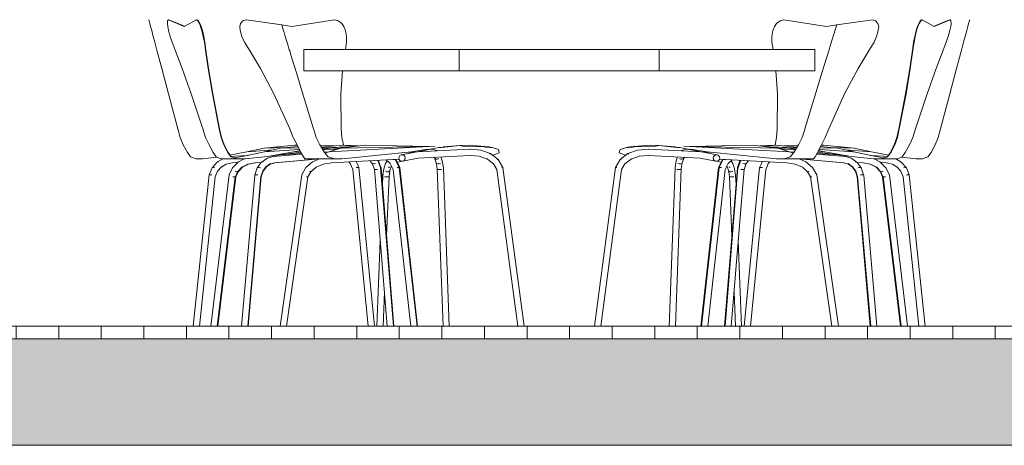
# Model space of a CAD drawing. Extents: x -138812 to 250702, y -18987 to 104055.
# Tile 170 of 193: x 106659 to 108972, y 90139 to 91139. Entities that reach past the tile are written whole.
import ezdxf

# ---------------------------------------------------------------- set-up
doc = ezdxf.new("R2010")
doc.units = 0
doc.header["$LTSCALE"] = 50
doc.linetypes.add('7 Voorgevel & doorsnede A-A$0$B0204', pattern=[1300, 1000, -100, 100, -100])
doc.layers.get('0').update_dxf_attribs({"linetype": 'CONTINUOUS'})
for name, color, linetype in [('7 Voorgevel & doorsnede A-A$0$00 Bestaande vloeren', 7, 'CONTINUOUS'), ('7 Voorgevel & doorsnede A-A$0$00 Bestaande vloeren Doorsnede-arcering', 7, 'CONTINUOUS'), ('7 Voorgevel & doorsnede A-A$0$00 Bestaande vloeren Laagscheidingslijnen', 7, 'CONTINUOUS'), ('7 Voorgevel & doorsnede A-A$0$82 Interieur', 7, 'CONTINUOUS')]:
    doc.layers.add(name, color=color, linetype=linetype)

# ---------------------------------------------------------------- blocks, each defined once
blk = doc.blocks.new('7 Voorgevel & doorsnede A-A$0$Section Elem_290_3', base_point=(108550.6, 1635.3))
at = {"layer": '7 Voorgevel & doorsnede A-A$0$00 Bestaande vloeren Doorsnede-arcering', "linetype": 'Continuous', "lineweight": 0}
h = blk.add_hatch(dxfattribs=at)
h.set_pattern_fill('LIJNEN_VERT_100_0003', color=9, style=0, pattern_type=2)
h.set_pattern_definition([(90, (108550.56, 1635.29), (-100, 0), [])])
h.paths.add_polyline_path([(96512.7, 18605.3), (96512.7, 18635.3), (83899.9, 18635.3), (83899.9, 18605.3)], flags=0)
h = blk.add_hatch(dxfattribs=at)
h.set_pattern_fill('11_GEWAPEND_BETON__I_H_W_73', color=9, style=0, pattern_type=2)
h.set_pattern_definition([(0, (108550.56, 1635.29), (0, 70), [0, -70])])
h.paths.add_polyline_path([(96512.7, 18355.3), (96512.7, 18605.3), (83899.9, 18605.3), (83899.9, 18355.3)], flags=0)
at = {"layer": '7 Voorgevel & doorsnede A-A$0$00 Bestaande vloeren', "color": 2, "linetype": 'Continuous', "lineweight": 0}
blk.add_line((83899.9, 18635.3), (96512.7, 18635.3), dxfattribs=at)
at = {"layer": '7 Voorgevel & doorsnede A-A$0$00 Bestaande vloeren', "color": 1, "linetype": 'Continuous', "lineweight": 0}
blk.add_line((83899.9, 18355.3), (96512.7, 18355.3), dxfattribs=at)
at = {"layer": '7 Voorgevel & doorsnede A-A$0$00 Bestaande vloeren Laagscheidingslijnen', "color": 3, "linetype": 'Continuous', "lineweight": 0}
blk.add_line((83899.9, 18605.3), (96512.7, 18605.3), dxfattribs=at)
blk.add_line((83899.9, 18605.3), (96512.7, 18605.3), dxfattribs=at)
blk = doc.blocks.new('7 Voorgevel & doorsnede A-A$0$Section Elem_390_3', base_point=(108550.6, 1635.3))
at = {"layer": '7 Voorgevel & doorsnede A-A$0$00 Bestaande vloeren', "color": 2, "linetype": 'Continuous', "lineweight": 0}
blk.add_line((83699.5, 18355.3), (96512.7, 18355.3), dxfattribs=at)
blk = doc.blocks.new('7 Voorgevel & doorsnede A-A$0$Section Elem_622_3', base_point=(108550.6, 1635.3))
at = {"color": 1, "linetype": 'Continuous', "lineweight": 0}
for p, q in [((93273.9, 19346.7), (93274.5, 19352.9)), ((93274.7, 19339.5), (93273.9, 19346.7)), ((93274.5, 19352.9), (93276.4, 19355.4)), ((93276.9, 19329.6), (93274.7, 19339.5)), ((93276.4, 19355.4), (93313.4, 19339.7)), ((93342.1, 19355.4), (93313.4, 19339.7)), ((93345.3, 19352.9), (93342.1, 19355.4)), ((93349.1, 19346.7), (93345.3, 19352.9)), ((93352.1, 19339.5), (93349.1, 19346.7)), ((93355.2, 19329.6), (93352.1, 19339.5)), ((93280.8, 19315.8), (93276.9, 19329.6)), ((93285.2, 19302.4), (93280.8, 19315.8)), ((93358.4, 19315.8), (93355.2, 19329.6)), ((93361.1, 19302.4), (93358.4, 19315.8)), ((93292.4, 19283.9), (93285.2, 19302.4)), ((93363.6, 19283.9), (93361.1, 19302.4)), ((93308.8, 19240.8), (93292.4, 19283.9)), ((93369.9, 19240.8), (93363.6, 19283.9)), ((93330.1, 19181.4), (93308.8, 19240.8)), ((93379.8, 19181.4), (93369.9, 19240.8)), ((93357.4, 19099.1), (93330.1, 19181.4)), ((93395.7, 19099.1), (93379.8, 19181.4)), ((93363.9, 19078.5), (93357.4, 19099.1)), ((93400, 19078.5), (93395.7, 19099.1)), ((93371.9, 19061.7), (93363.9, 19078.5)), ((93381.7, 19043.4), (93371.9, 19061.7)), ((93406.4, 19061.7), (93400, 19078.5)), ((93415.6, 19043.4), (93406.4, 19061.7)), ((93580.6, 19057.7), (93540, 19053.4)), ((93633.2, 19059.8), (93666.3, 19058.7)), ((93685.6, 19060.6), (93635.7, 19055.6)), ((93685.6, 19060.6), (93685.7, 19060.6)), ((93685.6, 19060.6), (93712.5, 19057.4)), ((93722.5, 19058.6), (93685.6, 19060.6)), ((93388.9, 19032.9), (93381.7, 19043.4)), ((93423.2, 19032.9), (93415.6, 19043.4)), ((93502, 19044.8), (93450.7, 19033.8)), ((93540, 19053.4), (93502, 19044.8)), ((93502, 19044.8), (93584.2, 19050.6)), ((93571.2, 19044.8), (93508.8, 19033.8)), ((93508.8, 19033.8), (93587.4, 19044.2)), ((93522.3, 19033.6), (93589.9, 19039.5)), ((93536.7, 19037.5), (93589.2, 19040.8)), ((93540, 19053.4), (93582.1, 19054.6)), ((93585.6, 19047.7), (93571.2, 19044.8)), ((93571.2, 19044.8), (93586.3, 19046.3)), ((93635.4, 19056.1), (93642.7, 19056.3)), ((93636.6, 19054.2), (93706.1, 19056.6)), ((93638.2, 19051.6), (93677.5, 19055.6)), ((93638.5, 19051), (93660.8, 19053.9)), ((93642.6, 19044.1), (93654.5, 19045.2)), ((93642.6, 19044.2), (93653.7, 19044.9)), ((93696.6, 19055.4), (93690.9, 19056.1)), ((93696.3, 19056.2), (93701.3, 19056)), ((93399.2, 19028.5), (93388.9, 19032.9)), ((93411.1, 19028.1), (93399.2, 19028.5)), ((93411.1, 19028.1), (93433.8, 19028.1)), ((93438.5, 19028.5), (93423.2, 19032.9)), ((93427.7, 19007.8), (93441, 19021.2)), ((93450.7, 19033.8), (93430.3, 19030.9)), ((93456.5, 19028.1), (93433.8, 19028.1)), ((93456.5, 19028.1), (93438.5, 19028.5)), ((93441, 19021.2), (93454.3, 19028.1)), ((93449, 19008.5), (93463, 19015.8)), ((93508.8, 19033.8), (93456.5, 19028.1)), ((93463, 19015.8), (93479.5, 19019.1)), ((93479.5, 19019.1), (93494.7, 19020)), ((93485.1, 19006.9), (93494.5, 19019.9)), ((93494.5, 19019.9), (93506.6, 19028.6)), ((93496.5, 19021.2), (93499.2, 19021.2)), ((93505.6, 19009.8), (93516, 19017.2)), ((93506.6, 19028.6), (93508.8, 19030)), ((93508.8, 19030), (93522.3, 19033.6)), ((93514.2, 19015.9), (93525.9, 19019.1)), ((93516, 19017.2), (93515.9, 19017.2)), ((93525.9, 19019.1), (93629.8, 19028.1)), ((93750.2, 19023.9), (93755.2, 19017.6)), ((93757, 19016.6), (93755.2, 19017.6)), ((93755.2, 19017.6), (93760.2, 19003.7)), ((93759.7, 19016.6), (93757, 19016.6)), ((93762.7, 19017.6), (93759.7, 19016.6)), ((93768.1, 19024.9), (93774.4, 19007.8)), ((93788.1, 19026), (93797.5, 19017.3)), ((93797.4, 19017.6), (93804.3, 19003.7)), ((93804.4, 19025.7), (93807.1, 19026.7)), ((93807.1, 19026.7), (93809, 19026.7)), ((93808.6, 19027.1), (93809, 19026.7)), ((93809, 19026.7), (93809.9, 19025.7)), ((93809.9, 19025.7), (93818.8, 19007.8)), ((93376.2, 18635.3), (93418.9, 18990.5)), ((93418.9, 18990.5), (93426.8, 19006.9)), ((93426.8, 19006.9), (93427.7, 19007.8)), ((93433.4, 18986.5), (93439.4, 18998.9)), ((93436.7, 18998.1), (93434.1, 18999.1)), ((93438.7, 18998.1), (93436.7, 18998.1)), ((93438.7, 18998.1), (93449, 19008.5)), ((93438.7, 18998.2), (93438.7, 18998.1)), ((93449, 19008.5), (93447.1, 19008.5)), ((93448.1, 18635.3), (93479.1, 18989.6)), ((93479.1, 18989.6), (93479.3, 18990.5)), ((93479.3, 18990.5), (93485.1, 19006.9)), ((93479.3, 18990.5), (93480.9, 18991)), ((93480.9, 18991), (93483.6, 18991)), ((93483.6, 18991), (93486.8, 18990.5)), ((93485.1, 19006.9), (93486.9, 19007.8)), ((93486.9, 19007.8), (93489.5, 19007.8)), ((93489.5, 19007.8), (93492.6, 19006.9)), ((93493.6, 18986.9), (93497.9, 18999.1)), ((93497.9, 18999.1), (93505.6, 19009.8)), ((93760.1, 19004.2), (93790.2, 18635.3)), ((93761.8, 19003.2), (93760.2, 19003.7)), ((93764.5, 19003.2), (93761.8, 19003.2)), ((93767.7, 19003.7), (93764.5, 19003.2)), ((93774.4, 19007.8), (93774.6, 19006.9)), ((93774.6, 19006.9), (93804.9, 18635.3)), ((93804.3, 19003.7), (93845.5, 18635.3)), ((93813.4, 19007.8), (93816.2, 19008.3)), ((93816.2, 19008.3), (93818.2, 19008.3)), ((93818.2, 19008.3), (93818.8, 19007.8)), ((93818.8, 19007.8), (93860.5, 18635.3)), ((93391.2, 18635.3), (93433.4, 18986.5)), ((93430.8, 18986), (93428, 18986.5)), ((93432.8, 18986), (93430.8, 18986)), ((93433.4, 18986.5), (93432.8, 18986)), ((93462.8, 18635.3), (93493.6, 18987.3)), ((93493.6, 18987.3), (93493.6, 18987.3))]:
    blk.add_line(p, q, dxfattribs=at)
blk = doc.blocks.new('7 Voorgevel & doorsnede A-A$0$Section Elem_623_3', base_point=(108550.6, 1635.3))
at = {"color": 1, "linetype": 'Continuous', "lineweight": 0}
for p, q in [((93231, 19352.9), (93230.4, 19355.4)), ((93232.7, 19346.7), (93231, 19352.9)), ((93234.6, 19339.5), (93232.7, 19346.7)), ((93237.2, 19329.6), (93234.6, 19339.5)), ((93240.9, 19315.8), (93237.2, 19329.6)), ((93244.5, 19302.4), (93240.9, 19315.8)), ((93249.4, 19283.9), (93244.5, 19302.4)), ((93260.9, 19240.8), (93249.4, 19283.9)), ((93276.7, 19181.4), (93260.9, 19240.8)), ((93276.7, 19181.4), (93276.8, 19180.9)), ((93289.3, 19133.8), (93276.7, 19181.4)), ((93572.7, 19060.6), (93501.7, 19053.4)), ((93572.7, 19060.6), (93579.3, 19060.1)), ((93579.2, 19060.3), (93572.7, 19060.6)), ((93460.6, 19044.8), (93420.2, 19037.1)), ((93422.8, 19033.6), (93432, 19034.3)), ((93501.7, 19053.4), (93460.6, 19044.8)), ((93460.6, 19044.8), (93522.9, 19049.7)), ((93501.7, 19053.4), (93552, 19054.7)), ((93663, 19054.1), (93664.7, 19053.9)), ((93677.9, 19052.6), (93664.5, 19054.3)), ((93356.5, 19028.1), (93350.8, 19028.3)), ((93390.4, 19032.3), (93356.5, 19028.1)), ((93378.9, 19006.9), (93390.3, 19019.9)), ((93390.3, 19019.9), (93391.9, 19021.2)), ((93391.9, 19021.2), (93403.9, 19028.4)), ((93391.9, 19021.2), (93394.2, 19021.2)), ((93400.6, 19009.1), (93411.8, 19015.8)), ((93411.8, 19015.8), (93426.2, 19019.1)), ((93422.7, 19033.6), (93422.8, 19033.6)), ((93426.2, 19019.1), (93436.7, 19019.8)), ((93719.5, 19017.8), (93723.8, 19007.8)), ((93334.6, 18635.3), (93372, 18990.5)), ((93372, 18990.5), (93378.9, 19006.9)), ((93372, 18990.5), (93373.1, 18991)), ((93373.1, 18991), (93375.5, 18991)), ((93375.5, 18991), (93378.6, 18990.5)), ((93378.9, 19006.9), (93380.3, 19007.8)), ((93380.3, 19007.8), (93382.6, 19007.8)), ((93382.6, 19007.8), (93385.5, 19006.9)), ((93386.5, 18986.5), (93391.8, 18999.1)), ((93391.8, 18999.1), (93401.1, 19009.8)), ((93401.1, 19009.8), (93401.1, 19009.7)), ((93706.3, 19010.6), (93709.3, 19003.7)), ((93709.3, 19003.7), (93745.4, 18635.3)), ((93717.3, 19007.8), (93720.3, 19008.3)), ((93720.3, 19008.3), (93722.7, 19008.3)), ((93722.7, 19008.3), (93723.8, 19007.8)), ((93723.8, 19007.8), (93760.3, 18635.3)), ((93349.5, 18635.3), (93386.5, 18986.5))]:
    blk.add_line(p, q, dxfattribs=at)
at = {"color": 252, "linetype": 'Continuous', "lineweight": 0}
for p, q in [((93276.8, 19180.9), (93277.6, 19177.8)), ((93298.5, 19099.1), (93289.3, 19133.8)), ((93304, 19078.5), (93298.5, 19099.1)), ((93311.3, 19061.7), (93304, 19078.5)), ((93320.9, 19043.4), (93311.3, 19061.7)), ((93328.4, 19032.9), (93320.9, 19043.4)), ((93432, 19034.3), (93463.9, 19036.6)), ((93522.9, 19049.7), (93524.1, 19049.8)), ((93639.5, 19049.4), (93664, 19051.2)), ((93664, 19051.2), (93666.3, 19051.2)), ((93664.7, 19053.9), (93676.6, 19052.2)), ((93666.3, 19051.2), (93671.6, 19050.6)), ((93341.4, 19028.5), (93328.4, 19032.9)), ((93350.8, 19028.3), (93341.4, 19028.5)), ((93436.7, 19019.8), (93439.8, 19020.1)), ((93699.8, 19021.2), (93703.3, 19017.6)), ((93703.3, 19017.6), (93706.3, 19010.6)), ((93717.5, 19022.2), (93719.5, 19017.8))]:
    blk.add_line(p, q, dxfattribs=at)
blk = doc.blocks.new('7 Voorgevel & doorsnede A-A$0$Section Elem_624_3', base_point=(108550.6, 1635.3))
at = {"color": 252, "linetype": 'Continuous', "lineweight": 0}
for p, q in [((93277.3, 19355), (93277.6, 19355.4)), ((93277.6, 19355.4), (93313.8, 19339.9)), ((93343.1, 19355.4), (93342.5, 19355.1)), ((93346.2, 19352.9), (93343.1, 19355.4)), ((93350.1, 19346.7), (93346.2, 19352.9)), ((93353, 19339.5), (93350.1, 19346.7)), ((93356.1, 19329.6), (93353, 19339.5)), ((93359.4, 19315.8), (93356.1, 19329.6)), ((93362, 19302.4), (93359.4, 19315.8)), ((93364.6, 19283.9), (93362, 19302.4)), ((93370.8, 19240.8), (93364.6, 19283.9)), ((93380.8, 19181.4), (93370.8, 19240.8)), ((93396.7, 19099.1), (93380.8, 19181.4)), ((93401.1, 19078.5), (93396.7, 19099.1)), ((93407.4, 19061.7), (93401.1, 19078.5)), ((93416.6, 19043.4), (93407.4, 19061.7)), ((93633.2, 19059.8), (93666.6, 19058.7)), ((93686.6, 19060.6), (93686.2, 19060.6)), ((93686.6, 19060.6), (93687.4, 19060.5)), ((93722.8, 19058.6), (93686.6, 19060.6)), ((93421.1, 19037.2), (93416.6, 19043.4)), ((93423.7, 19033.7), (93422.2, 19035.7)), ((93638.6, 19050.8), (93663.3, 19054.1)), ((93662, 19053.9), (93663.4, 19054.1)), ((93664.6, 19054.3), (93665.7, 19054.4)), ((93665, 19054.2), (93679.1, 19055.6)), ((93678.6, 19055.6), (93691.2, 19056)), ((93450.3, 19008.5), (93464.2, 19015.8)), ((93464.2, 19015.8), (93480.7, 19019.1)), ((93480.7, 19019.1), (93494.6, 19020)), ((93506.6, 19009.8), (93515.2, 19015.9)), ((93514.9, 19015.8), (93526.9, 19019.1)), ((93526.9, 19019.1), (93630.9, 19028.1)), ((93769.4, 19025), (93775.6, 19007.8)), ((93809.6, 19027.1), (93810.1, 19026.7)), ((93810.1, 19026.7), (93811, 19025.7)), ((93811, 19025.7), (93819.9, 19007.8)), ((93434.7, 18986.5), (93440.8, 18999.1)), ((93440.7, 18998.9), (93450.3, 19008.5)), ((93494.4, 18986.5), (93498.9, 18999.1)), ((93498.9, 18999.1), (93497.6, 18998.4)), ((93498.9, 18999.1), (93506.6, 19009.8)), ((93774.2, 19008.2), (93775.6, 19007.8)), ((93775.6, 19007.8), (93775.8, 19006.9)), ((93775.8, 19006.9), (93806.2, 18635.3)), ((93819.9, 19007.8), (93861.6, 18635.3)), ((93392.5, 18635.3), (93434.7, 18986.5)), ((93463.7, 18635.3), (93494.6, 18986.9)), ((93494.4, 18986.5), (93493.5, 18986.2))]:
    blk.add_line(p, q, dxfattribs=at)
blk = doc.blocks.new('7 Voorgevel & doorsnede A-A$0$Section Elem_625_3', base_point=(108550.6, 1635.3))
at = {"color": 1, "linetype": 'Continuous', "lineweight": 0}
for p, q in [((95151.5, 19329.6), (95154.1, 19339.5)), ((95154.1, 19339.5), (95156, 19346.7)), ((95156, 19346.7), (95157.7, 19352.9)), ((95157.7, 19352.9), (95158.4, 19355.4)), ((95144.3, 19302.4), (95147.8, 19315.8)), ((95147.8, 19315.8), (95151.5, 19329.6)), ((95139.4, 19283.9), (95144.3, 19302.4)), ((95127.9, 19240.8), (95139.4, 19283.9)), ((95112.1, 19181.4), (95127.9, 19240.8)), ((95099.4, 19133.8), (95112.1, 19181.4)), ((95112.1, 19181.4), (95112, 19180.9)), ((94816.1, 19060.6), (94809.4, 19060.1)), ((94809.5, 19060.3), (94816.1, 19060.6)), ((94816.1, 19060.6), (94887, 19053.4)), ((94710.8, 19052.6), (94724.3, 19054.3)), ((94725.8, 19054.1), (94724, 19053.9)), ((94887, 19053.4), (94836.7, 19054.7)), ((94928.2, 19044.8), (94865.8, 19049.7)), ((94887, 19053.4), (94928.2, 19044.8)), ((94928.2, 19044.8), (94968.6, 19037.1)), ((94965.9, 19033.6), (94956.7, 19034.3)), ((94669.3, 19017.8), (94664.9, 19007.8)), ((94962.5, 19019.1), (94952, 19019.8)), ((94976.9, 19015.8), (94962.5, 19019.1)), ((94966, 19033.6), (94965.9, 19033.6)), ((94988.2, 19009.1), (94976.9, 19015.8)), ((94996.9, 19021.2), (94984.8, 19028.4)), ((94996.9, 19021.2), (94994.5, 19021.2)), ((94998.5, 19019.9), (94996.9, 19021.2)), ((94998.3, 19032.3), (95032.3, 19028.1)), ((95009.8, 19006.9), (94998.5, 19019.9)), ((95032.3, 19028.1), (95037.9, 19028.3)), ((94664.9, 19007.8), (94628.4, 18635.3)), ((94679.4, 19003.7), (94643.3, 18635.3)), ((94666, 19008.3), (94664.9, 19007.8)), ((94668.4, 19008.3), (94666, 19008.3)), ((94671.5, 19007.8), (94668.4, 19008.3)), ((94682.5, 19010.6), (94679.4, 19003.7)), ((94987.6, 19009.8), (94987.7, 19009.7)), ((94996.9, 18999.1), (94987.6, 19009.8)), ((95002.2, 18986.5), (94996.9, 18999.1)), ((95006.1, 19007.8), (95003.2, 19006.9)), ((95008.5, 19007.8), (95006.1, 19007.8)), ((95009.8, 19006.9), (95008.5, 19007.8)), ((95016.7, 18990.5), (95009.8, 19006.9)), ((95013.2, 18991), (95010.2, 18990.5)), ((95015.6, 18991), (95013.2, 18991)), ((95016.7, 18990.5), (95015.6, 18991)), ((95054.1, 18635.3), (95016.7, 18990.5)), ((95039.2, 18635.3), (95002.2, 18986.5))]:
    blk.add_line(p, q, dxfattribs=at)
at = {"color": 252, "linetype": 'Continuous', "lineweight": 0}
for p, q in [((95112, 19180.9), (95111.1, 19177.8)), ((95090.2, 19099.1), (95099.4, 19133.8)), ((95084.7, 19078.5), (95090.2, 19099.1)), ((95067.8, 19043.4), (95077.4, 19061.7)), ((95077.4, 19061.7), (95084.7, 19078.5)), ((94724, 19053.9), (94712.1, 19052.2)), ((94722.4, 19051.2), (94717.1, 19050.6)), ((94724.8, 19051.2), (94722.4, 19051.2)), ((94749.3, 19049.4), (94724.8, 19051.2)), ((94865.8, 19049.7), (94864.7, 19049.8)), ((94956.7, 19034.3), (94924.8, 19036.6)), ((95060.4, 19032.9), (95067.8, 19043.4)), ((94671.2, 19022.2), (94669.3, 19017.8)), ((94685.5, 19017.6), (94682.5, 19010.6)), ((94688.9, 19021.2), (94685.5, 19017.6)), ((94952, 19019.8), (94948.9, 19020.1)), ((95037.9, 19028.3), (95047.4, 19028.5)), ((95047.4, 19028.5), (95060.3, 19032.9))]:
    blk.add_line(p, q, dxfattribs=at)
blk = doc.blocks.new('7 Voorgevel & doorsnede A-A$0$Section Elem_626_3', base_point=(108550.6, 1635.3))
at = {"color": 1, "linetype": 'Continuous', "lineweight": 0}
for p, q in [((93444, 19339.5), (93445.7, 19346.7)), ((93444.8, 19329.6), (93444, 19339.5)), ((93445.7, 19346.7), (93451.2, 19352.9)), ((93451.2, 19352.9), (93458.7, 19355.4)), ((93458.7, 19355.4), (93542.6, 19343.1)), ((93449.1, 19315.8), (93444.8, 19329.6)), ((93454.9, 19302.4), (93449.1, 19315.8)), ((93466.5, 19283.9), (93454.9, 19302.4)), ((93492.6, 19240.8), (93466.5, 19283.9)), ((93524.2, 19181.4), (93492.6, 19240.8)), ((93561.3, 19099.1), (93524.2, 19181.4)), ((93569.5, 19078.5), (93561.3, 19099.1)), ((93578.5, 19061.7), (93569.5, 19078.5)), ((93587.8, 19043.4), (93578.5, 19061.7)), ((93653.2, 19044.8), (93901.8, 19058.4)), ((93738.9, 19060.6), (93680.7, 19053.4)), ((93680.7, 19053.4), (93884.9, 19057.5)), ((93738.9, 19060.6), (93887.8, 19057.6)), ((93739.1, 19060.6), (93738.9, 19060.6)), ((93906.3, 19057.9), (93906.4, 19057.9)), ((93906.3, 19057.9), (93906.3, 19057.9)), ((93960.8, 19059.4), (93921.5, 19056.9)), ((93593.5, 19032.9), (93587.8, 19043.4)), ((93653.2, 19044.8), (93644.4, 19041.8)), ((93680.7, 19053.4), (93653.2, 19044.8)), ((93680.7, 19053.4), (93683.1, 19053.5)), ((93823.3, 19037.6), (93893.9, 19051.2)), ((93831.4, 19043), (93984.7, 19051.2)), ((93862.9, 19030), (93984.9, 19036.5)), ((93885.5, 19049.6), (93881.4, 19050.2)), ((93893.9, 19051.2), (93897.1, 19051.2)), ((93897.1, 19051.2), (93904, 19049.1)), ((93904, 19049.1), (93906.8, 19047.7)), ((93906.8, 19047.7), (93907.3, 19047)), ((93984.6, 19036.5), (93984.5, 19036.5)), ((93984.5, 19036.5), (94006.5, 19034.7)), ((93984.7, 19051.2), (93985.6, 19051.2)), ((93985.6, 19051.2), (94010.3, 19049.1)), ((94006.5, 19034.7), (94025.7, 19027.7)), ((94010.3, 19049.1), (94033.2, 19040.7)), ((94030.9, 19039.4), (94032.3, 19040.7)), ((94032.3, 19040.7), (94033.2, 19040.7)), ((94033.2, 19040.7), (94051.3, 19026.7)), ((94039, 19037.4), (94037.6, 19037.3)), ((94039, 19037.4), (94053.5, 19042.6)), ((94051.6, 19050.6), (94039.1, 19054.2)), ((94053.5, 19042.6), (94051.6, 19050.6)), ((93596.9, 19028.5), (93593.5, 19032.9)), ((93600.4, 19028.1), (93596.9, 19028.5)), ((93599.3, 19007.8), (93615.1, 19021.2)), ((93600.4, 19028.1), (93672.2, 19028.1)), ((93615.1, 19021.2), (93630.9, 19028.1)), ((93623.2, 19008.5), (93639.9, 19015.8)), ((93639.9, 19015.8), (93659.5, 19019.1)), ((93659.5, 19019.1), (93817.9, 19027.6)), ((93684, 19028.1), (93672.2, 19028.1)), ((93826.7, 19023), (93862.9, 19030)), ((93900.4, 19032), (93902.6, 19029)), ((93901.1, 19031), (93905.3, 19019.4)), ((93905.3, 19027.7), (93902.6, 19029)), ((93902.6, 19029), (93902.6, 19029)), ((93908.5, 19027.7), (93905.3, 19027.7)), ((93905.3, 19019.4), (93907.7, 19004.6)), ((93909.3, 19016.6), (93906.7, 19017.6)), ((93911.6, 19029), (93908.5, 19027.7)), ((93912.5, 19016.6), (93909.3, 19016.6)), ((93915.7, 19017.6), (93912.5, 19016.6)), ((93916.3, 19032.8), (93919.5, 19023.9)), ((93919.5, 19023.9), (93922.3, 19006.9)), ((94025.7, 19027.7), (94025.5, 19029)), ((94025.7, 19027.7), (94040, 19016.6)), ((94040, 19016.6), (94040.2, 19017.6)), ((94040, 19016.6), (94047.9, 19003.2)), ((94048.6, 19025.7), (94050.4, 19026.7)), ((94050.4, 19026.7), (94051.3, 19026.7)), ((94051.3, 19026.7), (94062.2, 19008.3)), ((93538.8, 18635.3), (93589.6, 18991)), ((93589.6, 18991), (93599.3, 19007.8)), ((93590.2, 18990.5), (93589.6, 18991)), ((93599.6, 19006.9), (93599.3, 19007.8)), ((93603.9, 18986), (93610.9, 18998.1)), ((93610, 18998.1), (93608.2, 18999.1)), ((93610.9, 18998.1), (93610, 18998.1)), ((93610.9, 18998.1), (93623.2, 19008.5)), ((93623.2, 19008.5), (93622.3, 19008.5)), ((93907.7, 19004.6), (93921.5, 18635.3)), ((93911.5, 19003.2), (93909, 19003.7)), ((93914.7, 19003.2), (93911.5, 19003.2)), ((93918, 19003.7), (93914.7, 19003.2)), ((93922.3, 19006.9), (93936.1, 18635.3)), ((94047.9, 19003.2), (94048.4, 19003.7)), ((94047.9, 19003.2), (94096.8, 18635.3)), ((94059.2, 19007.8), (94061.3, 19008.3)), ((94061.3, 19008.3), (94062.2, 19008.3)), ((94062.2, 19008.3), (94111.8, 18635.3)), ((93553.8, 18635.3), (93603.9, 18986)), ((93603.1, 18986), (93600.9, 18986.5)), ((93603.9, 18986), (93603.1, 18986))]:
    blk.add_line(p, q, dxfattribs=at)
at = {"color": 2, "linetype": 'Continuous', "lineweight": 0}
for p, q in [((93542.6, 19343.1), (93542.8, 19342.4)), ((93542.8, 19342.4), (93545, 19335.2)), ((93545, 19335.2), (93545.5, 19333.8)), ((93545.5, 19333.8), (93547.6, 19326.8)), ((93547.6, 19326.8), (93548, 19325.4)), ((93548, 19325.4), (93550.1, 19318.8)), ((93550.1, 19318.8), (93550.6, 19317)), ((93550.6, 19317), (93553.1, 19308.8)), ((93553.1, 19308.8), (93553.8, 19306.5)), ((93553.8, 19306.5), (93557, 19296.2)), ((93557, 19296.2), (93557.6, 19294.1)), ((93557.6, 19294.1), (93560.4, 19284.9)), ((93560.4, 19284.9), (93561.3, 19282)), ((93561.3, 19282), (93564.3, 19272.2)), ((93564.3, 19272.2), (93566.6, 19264.9)), ((93566.6, 19264.9), (93576.5, 19232.5)), ((93576.5, 19232.5), (93579.6, 19222.3)), ((93579.6, 19222.3), (93593.1, 19178.3)), ((93593.1, 19178.3), (93597, 19165.4)), ((93597, 19165.4), (93617.3, 19099.1)), ((93617.3, 19099.1), (93617.8, 19097.5)), ((93617.8, 19097.5), (93623.6, 19078.5)), ((93623.6, 19078.5), (93632, 19061.7)), ((93632, 19061.7), (93636, 19055.2)), ((93918.3, 19054.9), (93960.8, 19059.4)), ((93960.8, 19059.4), (93968.1, 19058.5)), ((93968.1, 19058.5), (94017.3, 19056.6)), ((93636, 19055.2), (93643.1, 19043.4)), ((93643.1, 19043.4), (93651.7, 19032.9)), ((93692, 19029), (93847.1, 19044.5)), ((93818.1, 19033.5), (93820.2, 19036.1)), ((93820.2, 19036.1), (93823.3, 19037.6)), ((93823.3, 19037.6), (93826.7, 19037.7)), ((93829.8, 19036.3), (93826.7, 19037.7)), ((93832, 19033.7), (93829.8, 19036.3)), ((93847.1, 19044.5), (93885.2, 19050.8)), ((93885.2, 19050.8), (93887.1, 19050.5)), ((93887.1, 19050.5), (93911.9, 19055.3)), ((93911.9, 19055.3), (93918.3, 19054.9)), ((94017.3, 19056.6), (94022.2, 19056)), ((94022.2, 19056), (94039.1, 19054.2)), ((93651.7, 19032.9), (93666.6, 19028.5)), ((93651.7, 19032.9), (93651.7, 19032.9)), ((93666.6, 19028.5), (93684, 19028.1)), ((93684, 19028.1), (93692, 19029)), ((93817.3, 19030.2), (93818.1, 19033.5)), ((93818.1, 19027), (93817.3, 19030.2)), ((93820.2, 19024.4), (93818.1, 19027)), ((93823.3, 19023), (93820.2, 19024.4)), ((93823.3, 19023), (93826.7, 19023)), ((93826.7, 19023), (93829.8, 19024.5)), ((93829.8, 19024.5), (93832, 19027.1)), ((93832.7, 19030.4), (93832, 19033.7)), ((93832, 19027.1), (93832.7, 19030.4))]:
    blk.add_line(p, q, dxfattribs=at)
blk = doc.blocks.new('7 Voorgevel & doorsnede A-A$0$Section Elem_627_3', base_point=(108550.6, 1635.3))
at = {"color": 2, "linetype": 'Continuous', "lineweight": 0}
for p, q in [((94843.3, 19333.8), (94843.7, 19335.2)), ((94843.7, 19335.2), (94845.9, 19342.4)), ((94845.9, 19342.4), (94846.1, 19343.1)), ((94835.6, 19308.8), (94838.1, 19317)), ((94838.1, 19317), (94838.7, 19318.8)), ((94838.7, 19318.8), (94840.7, 19325.4)), ((94840.7, 19325.4), (94841.1, 19326.8)), ((94841.1, 19326.8), (94843.3, 19333.8)), ((94828.3, 19284.9), (94831.1, 19294.1)), ((94831.1, 19294.1), (94831.8, 19296.2)), ((94831.8, 19296.2), (94834.9, 19306.5)), ((94834.9, 19306.5), (94835.6, 19308.8)), ((94822.2, 19264.9), (94824.4, 19272.2)), ((94824.4, 19272.2), (94827.4, 19282)), ((94827.4, 19282), (94828.3, 19284.9)), ((94812.3, 19232.5), (94822.2, 19264.9)), ((94795.7, 19178.3), (94809.1, 19222.3)), ((94809.1, 19222.3), (94812.3, 19232.5)), ((94791.7, 19165.4), (94795.7, 19178.3)), ((94771.4, 19099.1), (94791.7, 19165.4)), ((94765.1, 19078.5), (94770.9, 19097.5)), ((94770.9, 19097.5), (94771.4, 19099.1)), ((94371.5, 19056.6), (94420.7, 19058.5)), ((94420.7, 19058.5), (94428, 19059.4)), ((94428, 19059.4), (94470.5, 19054.9)), ((94752.8, 19055.2), (94756.7, 19061.7)), ((94756.7, 19061.7), (94765.1, 19078.5)), ((94349.7, 19054.2), (94366.6, 19056)), ((94366.6, 19056), (94371.5, 19056.6)), ((94470.5, 19054.9), (94476.8, 19055.3)), ((94476.8, 19055.3), (94501.7, 19050.5)), ((94501.7, 19050.5), (94503.5, 19050.8)), ((94503.5, 19050.8), (94541.7, 19044.5)), ((94541.7, 19044.5), (94696.7, 19029)), ((94556.8, 19033.7), (94558.9, 19036.3)), ((94558.9, 19036.3), (94562, 19037.7)), ((94565.4, 19037.6), (94562, 19037.7)), ((94568.5, 19036.1), (94565.4, 19037.6)), ((94570.7, 19033.5), (94568.5, 19036.1)), ((94737.1, 19032.9), (94745.7, 19043.4)), ((94745.7, 19043.4), (94752.8, 19055.2)), ((94556, 19030.4), (94556.8, 19033.7)), ((94556.8, 19027.1), (94556, 19030.4)), ((94558.9, 19024.5), (94556.8, 19027.1)), ((94562, 19023), (94558.9, 19024.5)), ((94565.4, 19023), (94562, 19023)), ((94565.4, 19023), (94568.5, 19024.4)), ((94568.5, 19024.4), (94570.7, 19027)), ((94571.4, 19030.2), (94570.7, 19033.5)), ((94570.7, 19027), (94571.4, 19030.2)), ((94696.7, 19029), (94704.7, 19028.1)), ((94704.7, 19028.1), (94722.1, 19028.5)), ((94722.1, 19028.5), (94737, 19032.9)), ((94737, 19032.9), (94737.1, 19032.9))]:
    blk.add_line(p, q, dxfattribs=at)
at = {"color": 1, "linetype": 'Continuous', "lineweight": 0}
for p, q in [((94930, 19355.4), (94846.1, 19343.1)), ((94937.5, 19352.9), (94930, 19355.4)), ((94943.1, 19346.7), (94937.5, 19352.9)), ((94944.7, 19339.5), (94943.1, 19346.7)), ((94943.9, 19329.6), (94944.7, 19339.5)), ((94933.8, 19302.4), (94939.7, 19315.8)), ((94939.7, 19315.8), (94943.9, 19329.6)), ((94922.3, 19283.9), (94933.8, 19302.4)), ((94896.2, 19240.8), (94922.3, 19283.9)), ((94864.5, 19181.4), (94896.2, 19240.8)), ((94827.5, 19099.1), (94864.5, 19181.4)), ((94819.2, 19078.5), (94827.5, 19099.1)), ((94428, 19059.4), (94467.2, 19056.9)), ((94735.5, 19044.8), (94487, 19058.4)), ((94649.8, 19060.6), (94501, 19057.6)), ((94708, 19053.4), (94503.9, 19057.5)), ((94649.7, 19060.6), (94649.8, 19060.6)), ((94649.8, 19060.6), (94708, 19053.4)), ((94800.9, 19043.4), (94810.2, 19061.7)), ((94810.2, 19061.7), (94819.2, 19078.5)), ((94335.2, 19042.6), (94337.2, 19050.6)), ((94349.7, 19037.4), (94335.2, 19042.6)), ((94337.2, 19050.6), (94349.7, 19054.2)), ((94355.5, 19040.7), (94337.4, 19026.7)), ((94349.7, 19037.4), (94351.1, 19037.3)), ((94378.4, 19049.1), (94355.5, 19040.7)), ((94356.4, 19040.7), (94355.5, 19040.7)), ((94357.9, 19039.4), (94356.4, 19040.7)), ((94382.2, 19034.7), (94363, 19027.7)), ((94403.1, 19051.2), (94378.4, 19049.1)), ((94404.2, 19036.5), (94382.2, 19034.7)), ((94404, 19051.2), (94403.1, 19051.2)), ((94525.8, 19030), (94403.9, 19036.5)), ((94557.3, 19043), (94404, 19051.2)), ((94404.1, 19036.5), (94404.2, 19036.5)), ((94481.9, 19047.7), (94481.4, 19047)), ((94484.7, 19049.1), (94481.9, 19047.7)), ((94491.6, 19051.2), (94484.7, 19049.1)), ((94494.8, 19051.2), (94491.6, 19051.2)), ((94565.4, 19037.6), (94494.8, 19051.2)), ((94503.3, 19049.6), (94507.4, 19050.2)), ((94708, 19053.4), (94705.6, 19053.5)), ((94708, 19053.4), (94735.5, 19044.8)), ((94735.5, 19044.8), (94744.3, 19041.8)), ((94795.2, 19032.9), (94800.9, 19043.4)), ((94337.4, 19026.7), (94326.5, 19008.3)), ((94338.3, 19026.7), (94337.4, 19026.7)), ((94340.1, 19025.7), (94338.3, 19026.7)), ((94348.8, 19016.6), (94340.8, 19003.2)), ((94348.8, 19016.6), (94348.5, 19017.6)), ((94363, 19027.7), (94348.8, 19016.6)), ((94363, 19027.7), (94363.2, 19029)), ((94469.3, 19023.9), (94466.4, 19006.9)), ((94472.5, 19032.8), (94469.3, 19023.9)), ((94473.1, 19017.6), (94476.2, 19016.6)), ((94476.2, 19016.6), (94479.4, 19016.6)), ((94477.1, 19029), (94480.2, 19027.7)), ((94479.4, 19016.6), (94482, 19017.6)), ((94480.2, 19027.7), (94483.4, 19027.7)), ((94483.5, 19019.4), (94481, 19004.6)), ((94483.4, 19027.7), (94486.1, 19029)), ((94487.7, 19031), (94483.5, 19019.4)), ((94488.4, 19032), (94486.1, 19029)), ((94486.1, 19029), (94486.1, 19029)), ((94562, 19023), (94525.8, 19030)), ((94729.3, 19019.1), (94570.8, 19027.6)), ((94704.7, 19028.1), (94716.5, 19028.1)), ((94788.3, 19028.1), (94716.5, 19028.1)), ((94748.9, 19015.8), (94729.3, 19019.1)), ((94765.5, 19008.5), (94748.9, 19015.8)), ((94773.7, 19021.2), (94757.8, 19028.1)), ((94789.4, 19007.8), (94773.7, 19021.2)), ((94788.3, 19028.1), (94791.8, 19028.5)), ((94791.8, 19028.5), (94795.2, 19032.9)), ((94326.5, 19008.3), (94276.9, 18635.3)), ((94340.8, 19003.2), (94291.9, 18635.3)), ((94327.4, 19008.3), (94326.5, 19008.3)), ((94329.5, 19007.8), (94327.4, 19008.3)), ((94340.8, 19003.2), (94340.3, 19003.7)), ((94466.4, 19006.9), (94452.6, 18635.3)), ((94481, 19004.6), (94467.3, 18635.3)), ((94470.8, 19003.7), (94474, 19003.2)), ((94474, 19003.2), (94477.2, 19003.2)), ((94477.2, 19003.2), (94479.7, 19003.7)), ((94765.5, 19008.5), (94766.4, 19008.5)), ((94777.8, 18998.1), (94765.5, 19008.5)), ((94777.8, 18998.1), (94778.7, 18998.1)), ((94784.8, 18986), (94777.8, 18998.1)), ((94778.7, 18998.1), (94780.6, 18999.1)), ((94789.2, 19006.9), (94789.4, 19007.8)), ((94799.1, 18991), (94789.4, 19007.8)), ((94798.6, 18990.5), (94799.1, 18991)), ((94850, 18635.3), (94799.1, 18991)), ((94784.8, 18986), (94785.7, 18986)), ((94834.9, 18635.3), (94784.8, 18986)), ((94785.7, 18986), (94787.8, 18986.5))]:
    blk.add_line(p, q, dxfattribs=at)
blk = doc.blocks.new('7 Voorgevel & doorsnede A-A$0$Section Elem_628_3', base_point=(108550.6, 1635.3))
at = {"color": 252, "linetype": 'Continuous', "lineweight": 0}
for p, q in [((93542.6, 19343.1), (93566.3, 19339.7)), ((93666.7, 19355.4), (93566.3, 19339.7)), ((93675.3, 19352.9), (93666.7, 19355.4)), ((93683.8, 19346.7), (93675.3, 19352.9)), ((93688.7, 19339.5), (93683.8, 19346.7)), ((93692.5, 19329.6), (93688.7, 19339.5)), ((93694.6, 19315.8), (93692.5, 19329.6)), ((93695, 19302.4), (93694.6, 19315.8)), ((93692.2, 19285.3), (93695, 19302.4)), ((93681.6, 19181.4), (93685.4, 19235.3)), ((93682.5, 19099.1), (93681.6, 19181.4)), ((93683.8, 19078.5), (93682.5, 19099.1)), ((93687.5, 19061.7), (93683.8, 19078.5)), ((93688, 19060.5), (93687.5, 19061.7)), ((93981.2, 19060.6), (93960.8, 19059.4)), ((94029.4, 19057), (93981.2, 19060.6)), ((94039.1, 19054.2), (94029.4, 19057)), ((93690.4, 19054.6), (93689.8, 19056)), ((93782.5, 19005.1), (93786.6, 19017.7)), ((93786.6, 19017.7), (93790.5, 19023.8)), ((93796.7, 19000.8), (93800.3, 19011.7)), ((93813.6, 19020.5), (93826.7, 19023)), ((93779.1, 18967.1), (93780, 18989.6)), ((93780, 18989.6), (93782.5, 19005.1)), ((93789.5, 18998.1), (93786.3, 18999.1)), ((93792.7, 18998.1), (93789.5, 18998.1)), ((93795.3, 18999.1), (93792.7, 18998.1)), ((93796.1, 19008.5), (93792.9, 19008.5)), ((93794.6, 18987.3), (93796.7, 19000.8)), ((93787.5, 18986), (93784.3, 18986.5)), ((93790.7, 18986), (93787.5, 18986)), ((93788.9, 18846.4), (93794.6, 18987.3)), ((93793.2, 18986.5), (93790.7, 18986)), ((93765.8, 18635.3), (93773.8, 18835.6)), ((93780.5, 18635.3), (93783.7, 18714.8))]:
    blk.add_line(p, q, dxfattribs=at)
blk = doc.blocks.new('7 Voorgevel & doorsnede A-A$0$Section Elem_629_3', base_point=(108550.6, 1635.3))
at = {"color": 252, "linetype": 'Continuous', "lineweight": 0}
for p, q in [((94696.2, 19329.6), (94700, 19339.5)), ((94700, 19339.5), (94705, 19346.7)), ((94705, 19346.7), (94713.4, 19352.9)), ((94713.4, 19352.9), (94722, 19355.4)), ((94722, 19355.4), (94822.4, 19339.7)), ((94846.1, 19343.1), (94822.4, 19339.7)), ((94693.8, 19302.4), (94694.1, 19315.8)), ((94694.1, 19315.8), (94696.2, 19329.6)), ((94696.6, 19285.3), (94693.8, 19302.4)), ((94707.2, 19181.4), (94703.3, 19235.3)), ((94706.2, 19099.1), (94707.2, 19181.4)), ((94704.9, 19078.5), (94706.2, 19099.1)), ((94349.7, 19054.2), (94359.4, 19057)), ((94359.4, 19057), (94407.6, 19060.6)), ((94407.6, 19060.6), (94428, 19059.4)), ((94700.7, 19060.5), (94701.2, 19061.7)), ((94701.2, 19061.7), (94704.9, 19078.5)), ((94698.4, 19054.6), (94698.9, 19056)), ((94575.2, 19020.5), (94562, 19023)), ((94592, 19000.8), (94588.4, 19011.7)), ((94602.2, 19017.7), (94598.3, 19023.8)), ((94606.3, 19005.1), (94602.2, 19017.7)), ((94594.2, 18987.3), (94592, 19000.8)), ((94592.6, 19008.5), (94595.8, 19008.5)), ((94593.5, 18999.1), (94596.1, 18998.1)), ((94596.1, 18998.1), (94599.3, 18998.1)), ((94599.3, 18998.1), (94602.4, 18999.1)), ((94608.8, 18989.6), (94606.3, 19005.1)), ((94609.7, 18967.1), (94608.8, 18989.6)), ((94599.8, 18846.4), (94594.2, 18987.3)), ((94595.5, 18986.5), (94598, 18986)), ((94598, 18986), (94601.2, 18986)), ((94601.2, 18986), (94604.4, 18986.5)), ((94622.9, 18635.3), (94614.9, 18835.6)), ((94608.2, 18635.3), (94605, 18714.8))]:
    blk.add_line(p, q, dxfattribs=at)
blk = doc.blocks.new('7 Voorgevel & doorsnede A-A$0$Section Elem_630_3', base_point=(108550.6, 1635.3))
at = {"layer": '7 Voorgevel & doorsnede A-A$0$82 Interieur', "color": 252, "linetype": 'Continuous', "lineweight": 0}
for p, q in [((93594.1, 19285.3), (93594.4, 19285.3)), ((93594.1, 19235.3), (93594.1, 19285.3)), ((93594.4, 19285.3), (93595.1, 19285.3)), ((93594.4, 19235.3), (93594.4, 19285.3)), ((94793.4, 19285.3), (94794.6, 19285.3)), ((94794.6, 19235.3), (94794.6, 19285.3)), ((93594.1, 19235.3), (93594.4, 19235.3)), ((93594.4, 19235.3), (93595.1, 19235.3)), ((94793.4, 19235.3), (94794.6, 19235.3))]:
    blk.add_line(p, q, dxfattribs=at)
at = {"layer": '7 Voorgevel & doorsnede A-A$0$82 Interieur', "color": 1, "linetype": 'Continuous', "lineweight": 0}
for p, q in [((93595.1, 19285.3), (93604.4, 19285.3)), ((93604.4, 19285.3), (93624.4, 19285.3)), ((93624.4, 19285.3), (93654.3, 19285.3)), ((93654.3, 19285.3), (93694.1, 19285.3)), ((93694.1, 19285.3), (93743.8, 19285.3)), ((93743.8, 19285.3), (93770.1, 19285.3)), ((93770.1, 19285.3), (93785.1, 19285.3)), ((93785.1, 19285.3), (93824.7, 19285.3)), ((93824.7, 19285.3), (93873.6, 19285.3)), ((93873.6, 19285.3), (93931.4, 19285.3)), ((93931.4, 19285.3), (93959.7, 19285.3)), ((94429, 19285.3), (94457.2, 19285.3)), ((94457.2, 19285.3), (94515, 19285.3)), ((94515, 19285.3), (94563.9, 19285.3)), ((94563.9, 19285.3), (94603.5, 19285.3)), ((94603.5, 19285.3), (94618.6, 19285.3)), ((94618.6, 19285.3), (94648.1, 19285.3)), ((94648.1, 19285.3), (94697.2, 19285.3)), ((94697.2, 19285.3), (94736.4, 19285.3)), ((94736.4, 19285.3), (94765.8, 19285.3)), ((94765.8, 19285.3), (94785.2, 19285.3)), ((94785.2, 19285.3), (94793.4, 19285.3)), ((93595.1, 19235.3), (93604.4, 19235.3)), ((93604.4, 19235.3), (93624.4, 19235.3)), ((93624.4, 19235.3), (93654.3, 19235.3)), ((93654.3, 19235.3), (93694.1, 19235.3)), ((93694.1, 19235.3), (93743.8, 19235.3)), ((93743.8, 19235.3), (93770.1, 19235.3)), ((93770.1, 19235.3), (93785.1, 19235.3)), ((93785.1, 19235.3), (93824.7, 19235.3)), ((93824.7, 19235.3), (93873.6, 19235.3)), ((93873.6, 19235.3), (93931.4, 19235.3)), ((93931.4, 19235.3), (93959.7, 19235.3)), ((94429, 19235.3), (94457.2, 19235.3)), ((94457.2, 19235.3), (94515, 19235.3)), ((94515, 19235.3), (94563.9, 19235.3)), ((94563.9, 19235.3), (94603.5, 19235.3)), ((94603.5, 19235.3), (94618.6, 19235.3)), ((94618.6, 19235.3), (94648.1, 19235.3)), ((94648.1, 19235.3), (94697.2, 19235.3)), ((94697.2, 19235.3), (94736.4, 19235.3)), ((94736.4, 19235.3), (94765.8, 19235.3)), ((94765.8, 19235.3), (94785.2, 19235.3)), ((94785.2, 19235.3), (94793.4, 19235.3))]:
    blk.add_line(p, q, dxfattribs=at)
at = {"layer": '7 Voorgevel & doorsnede A-A$0$82 Interieur', "color": 2, "linetype": 'Continuous', "lineweight": 0}
for p, q in [((93959.7, 19285.3), (94429, 19285.3)), ((93959.7, 19235.3), (93959.7, 19285.3)), ((94429, 19235.3), (94429, 19285.3)), ((93959.7, 19235.3), (94429, 19235.3))]:
    blk.add_line(p, q, dxfattribs=at)
blk = doc.blocks.new('7 Voorgevel & doorsnede A-A$0$Section Elem_631_3', base_point=(108550.6, 1635.3))
at = {"color": 1, "linetype": 'Continuous', "lineweight": 0}
for p, q in [((95033.6, 19329.6), (95036.7, 19339.5)), ((95036.7, 19339.5), (95039.6, 19346.7)), ((95039.6, 19346.7), (95043.4, 19352.9)), ((95043.4, 19352.9), (95046.6, 19355.4)), ((95046.6, 19355.4), (95075.4, 19339.7)), ((95112.4, 19355.4), (95075.4, 19339.7)), ((95111.9, 19329.6), (95114, 19339.5)), ((95114.3, 19352.9), (95112.4, 19355.4)), ((95114, 19339.5), (95114.8, 19346.7)), ((95114.8, 19346.7), (95114.3, 19352.9)), ((95027.7, 19302.4), (95030.3, 19315.8)), ((95030.3, 19315.8), (95033.6, 19329.6)), ((95103.5, 19302.4), (95107.9, 19315.8)), ((95107.9, 19315.8), (95111.9, 19329.6)), ((95025.1, 19283.9), (95027.7, 19302.4)), ((95096.4, 19283.9), (95103.5, 19302.4)), ((95018.9, 19240.8), (95025.1, 19283.9)), ((95079.9, 19240.8), (95096.4, 19283.9)), ((95008.9, 19181.4), (95018.9, 19240.8)), ((95058.7, 19181.4), (95079.9, 19240.8)), ((94993, 19099.1), (95008.9, 19181.4)), ((95031.4, 19099.1), (95058.7, 19181.4)), ((94988.7, 19078.5), (94993, 19099.1)), ((95024.8, 19078.5), (95031.4, 19099.1)), ((94666.3, 19058.6), (94703.2, 19060.6)), ((94703.2, 19060.6), (94676.3, 19057.4)), ((94703.2, 19060.6), (94703.1, 19060.6)), ((94703.2, 19060.6), (94753, 19055.6)), ((94755.5, 19059.8), (94722.4, 19058.7)), ((94808.2, 19057.7), (94848.7, 19053.4)), ((94973.2, 19043.4), (94982.3, 19061.7)), ((94982.3, 19061.7), (94988.7, 19078.5)), ((95007, 19043.4), (95016.8, 19061.7)), ((95016.8, 19061.7), (95024.8, 19078.5)), ((94752.2, 19054.2), (94682.7, 19056.6)), ((94692.4, 19056.2), (94687.4, 19056)), ((94692.1, 19055.4), (94697.8, 19056.1)), ((94750.6, 19051.6), (94711.3, 19055.6)), ((94750.2, 19051), (94727.9, 19053.9)), ((94746.1, 19044.1), (94734.3, 19045.2)), ((94746.1, 19044.2), (94735.1, 19044.9)), ((94753.3, 19056.1), (94746, 19056.3)), ((94866.4, 19033.6), (94798.8, 19039.5)), ((94852, 19037.5), (94799.5, 19040.8)), ((94879.9, 19033.8), (94801.3, 19044.2)), ((94817.6, 19044.8), (94802.4, 19046.3)), ((94803.1, 19047.7), (94817.6, 19044.8)), ((94886.7, 19044.8), (94804.6, 19050.6)), ((94848.7, 19053.4), (94806.6, 19054.6)), ((94817.6, 19044.8), (94879.9, 19033.8)), ((94848.7, 19053.4), (94886.7, 19044.8)), ((94886.7, 19044.8), (94883.8, 19045)), ((94886.7, 19044.8), (94938.1, 19033.8)), ((94965.5, 19032.9), (94973.2, 19043.4)), ((94999.9, 19032.9), (95007, 19043.4)), ((94578.8, 19025.7), (94569.9, 19007.8)), ((94579.7, 19026.7), (94578.8, 19025.7)), ((94580.1, 19027.1), (94579.7, 19026.7)), ((94581.7, 19026.7), (94579.7, 19026.7)), ((94584.3, 19025.7), (94581.7, 19026.7)), ((94591.4, 19017.6), (94584.4, 19003.7)), ((94600.6, 19026), (94591.2, 19017.3)), ((94620.6, 19024.9), (94614.4, 19007.8)), ((94626, 19017.6), (94629.1, 19016.6)), ((94633.5, 19017.6), (94628.5, 19003.7)), ((94629.1, 19016.6), (94631.8, 19016.6)), ((94631.8, 19016.6), (94633.5, 19017.6)), ((94638.6, 19023.9), (94633.5, 19017.6)), ((94862.9, 19019.1), (94759, 19028.1)), ((94874.5, 19015.9), (94862.9, 19019.1)), ((94879.9, 19030), (94866.4, 19033.6)), ((94872.7, 19017.2), (94872.8, 19017.2)), ((94883.1, 19009.8), (94872.7, 19017.2)), ((94879.9, 19033.8), (94932.3, 19028.1)), ((94882.1, 19028.6), (94879.9, 19030)), ((94894.2, 19019.9), (94882.1, 19028.6)), ((94892.2, 19021.2), (94889.5, 19021.2)), ((94909.2, 19019.1), (94894, 19020)), ((94903.6, 19006.9), (94894.2, 19019.9)), ((94925.7, 19015.8), (94909.2, 19019.1)), ((94939.7, 19008.5), (94925.7, 19015.8)), ((94932.3, 19028.1), (94950.2, 19028.5)), ((94932.3, 19028.1), (94955, 19028.1)), ((94947.8, 19021.2), (94934.5, 19028.1)), ((94938.1, 19033.8), (94958.4, 19030.9)), ((94961, 19007.8), (94947.8, 19021.2)), ((94950.2, 19028.5), (94965.5, 19032.9)), ((94977.7, 19028.1), (94955, 19028.1)), ((94977.7, 19028.1), (94989.6, 19028.5)), ((94989.6, 19028.5), (94999.8, 19032.9)), ((94569.9, 19007.8), (94528.2, 18635.3)), ((94584.4, 19003.7), (94543.2, 18635.3)), ((94570.5, 19008.3), (94569.9, 19007.8)), ((94572.5, 19008.3), (94570.5, 19008.3)), ((94575.4, 19007.8), (94572.5, 19008.3)), ((94614.2, 19006.9), (94583.8, 18635.3)), ((94628.7, 19004.2), (94598.6, 18635.3)), ((94614.4, 19007.8), (94614.2, 19006.9)), ((94621, 19003.7), (94624.2, 19003.2)), ((94624.2, 19003.2), (94626.9, 19003.2)), ((94626.9, 19003.2), (94628.5, 19003.7)), ((94890.9, 18999.1), (94883.1, 19009.8)), ((94895.1, 18986.9), (94890.9, 18999.1)), ((94899.2, 19007.8), (94896.1, 19006.9)), ((94901.9, 19007.8), (94899.2, 19007.8)), ((94903.6, 19006.9), (94901.9, 19007.8)), ((94905.1, 18991), (94901.9, 18990.5)), ((94909.4, 18990.5), (94903.6, 19006.9)), ((94907.8, 18991), (94905.1, 18991)), ((94909.4, 18990.5), (94907.8, 18991)), ((94909.6, 18989.6), (94909.4, 18990.5)), ((94940.7, 18635.3), (94909.6, 18989.6)), ((94939.7, 19008.5), (94941.7, 19008.5)), ((94950.1, 18998.1), (94939.7, 19008.5)), ((94955.3, 18986.5), (94949.3, 18998.9)), ((94950, 18998.2), (94950.1, 18998.1)), ((94950.1, 18998.1), (94952, 18998.1)), ((94952, 18998.1), (94954.7, 18999.1)), ((94961.9, 19006.9), (94961, 19007.8)), ((94969.8, 18990.5), (94961.9, 19006.9)), ((95012.5, 18635.3), (94969.8, 18990.5)), ((94895.1, 18987.3), (94895.1, 18987.3)), ((94926, 18635.3), (94895.1, 18987.3)), ((94955.3, 18986.5), (94955.9, 18986)), ((94997.5, 18635.3), (94955.3, 18986.5)), ((94955.9, 18986), (94957.9, 18986)), ((94957.9, 18986), (94960.8, 18986.5))]:
    blk.add_line(p, q, dxfattribs=at)
blk = doc.blocks.new('7 Voorgevel & doorsnede A-A$0$Section Elem_632_3', base_point=(108550.6, 1635.3))
at = {"color": 252, "linetype": 'Continuous', "lineweight": 0}
for p, q in [((95032.7, 19329.6), (95035.7, 19339.5)), ((95035.7, 19339.5), (95038.7, 19346.7)), ((95038.7, 19346.7), (95042.5, 19352.9)), ((95042.5, 19352.9), (95045.7, 19355.4)), ((95045.7, 19355.4), (95046.2, 19355.1)), ((95111.1, 19355.4), (95074.9, 19339.9)), ((95111.4, 19355), (95111.1, 19355.4)), ((95026.7, 19302.4), (95029.4, 19315.8)), ((95029.4, 19315.8), (95032.7, 19329.6)), ((95024.2, 19283.9), (95026.7, 19302.4)), ((95017.9, 19240.8), (95024.2, 19283.9)), ((95007.9, 19181.4), (95017.9, 19240.8)), ((94992, 19099.1), (95007.9, 19181.4)), ((94987.7, 19078.5), (94992, 19099.1)), ((94666, 19058.6), (94702.2, 19060.6)), ((94702.2, 19060.6), (94701.3, 19060.5)), ((94702.2, 19060.6), (94702.5, 19060.6)), ((94755.6, 19059.8), (94722.1, 19058.7)), ((94972.1, 19043.4), (94981.3, 19061.7)), ((94981.3, 19061.7), (94987.7, 19078.5)), ((94710.1, 19055.6), (94697.6, 19056)), ((94723.8, 19054.2), (94709.6, 19055.6)), ((94724.1, 19054.3), (94723, 19054.4)), ((94726.7, 19053.9), (94725.3, 19054.1)), ((94750.1, 19050.8), (94725.5, 19054.1)), ((94965.1, 19033.7), (94966.5, 19035.7)), ((94967.6, 19037.2), (94972.1, 19043.4)), ((94577.8, 19025.7), (94568.8, 19007.8)), ((94578.7, 19026.7), (94577.8, 19025.7)), ((94579.1, 19027.1), (94578.7, 19026.7)), ((94619.4, 19025), (94613.1, 19007.8)), ((94861.8, 19019.1), (94757.8, 19028.1)), ((94873.9, 19015.8), (94861.8, 19019.1)), ((94882.1, 19009.8), (94873.5, 19015.9)), ((94908, 19019.1), (94894.2, 19020)), ((94924.5, 19015.8), (94908, 19019.1)), ((94938.5, 19008.5), (94924.5, 19015.8)), ((94568.8, 19007.8), (94527.2, 18635.3)), ((94612.9, 19006.9), (94582.6, 18635.3)), ((94613.1, 19007.8), (94612.9, 19006.9)), ((94614.5, 19008.2), (94613.1, 19007.8)), ((94889.9, 18999.1), (94882.1, 19009.8)), ((94889.9, 18999.1), (94891.1, 18998.4)), ((94894.3, 18986.5), (94889.9, 18999.1)), ((94948, 18998.9), (94938.5, 19008.5)), ((94954, 18986.5), (94948, 18999.1)), ((94925, 18635.3), (94894.2, 18986.9)), ((94894.3, 18986.5), (94895.2, 18986.2)), ((94996.2, 18635.3), (94954, 18986.5))]:
    blk.add_line(p, q, dxfattribs=at)
blk = doc.blocks.new('7 Voorgevel & doorsnede A-A$0$A DOORSNEDE A-A_STORY_MARKER', base_point=(108550.6, 1635.3))
at = {"color": 9, "linetype": '7 Voorgevel & doorsnede A-A$0$B0204', "lineweight": 0}
blk.add_line((68885.1, 18635.3), (99506.2, 18635.3), dxfattribs=at)

msp = doc.modelspace()

# ---------------------------------------------------------------- block references
at = {"linetype": 'Continuous', "lineweight": 0}
msp.add_blockref('7 Voorgevel & doorsnede A-A$0$A DOORSNEDE A-A_STORY_MARKER', (122282.53701, 73419.01573), dxfattribs=at)
at = {"color": 9, "lineweight": 0}
for name in ['7 Voorgevel & doorsnede A-A$0$Section Elem_623_3', '7 Voorgevel & doorsnede A-A$0$Section Elem_622_3', '7 Voorgevel & doorsnede A-A$0$Section Elem_624_3', '7 Voorgevel & doorsnede A-A$0$Section Elem_626_3', '7 Voorgevel & doorsnede A-A$0$Section Elem_628_3', '7 Voorgevel & doorsnede A-A$0$Section Elem_627_3', '7 Voorgevel & doorsnede A-A$0$Section Elem_629_3', '7 Voorgevel & doorsnede A-A$0$Section Elem_632_3', '7 Voorgevel & doorsnede A-A$0$Section Elem_631_3', '7 Voorgevel & doorsnede A-A$0$Section Elem_625_3']:
    msp.add_blockref(name, (122282.53701, 73419.01573), dxfattribs=at)
at = {"layer": '7 Voorgevel & doorsnede A-A$0$00 Bestaande vloeren', "color": 9, "lineweight": 0}
for name in ['7 Voorgevel & doorsnede A-A$0$Section Elem_290_3', '7 Voorgevel & doorsnede A-A$0$Section Elem_390_3']:
    msp.add_blockref(name, (122282.53701, 73419.01573), dxfattribs=at)
at = {"layer": '7 Voorgevel & doorsnede A-A$0$82 Interieur', "color": 9, "lineweight": 0}
msp.add_blockref('7 Voorgevel & doorsnede A-A$0$Section Elem_630_3', (122282.53701, 73419.01573), dxfattribs=at)

doc.saveas('drawing.dxf')
